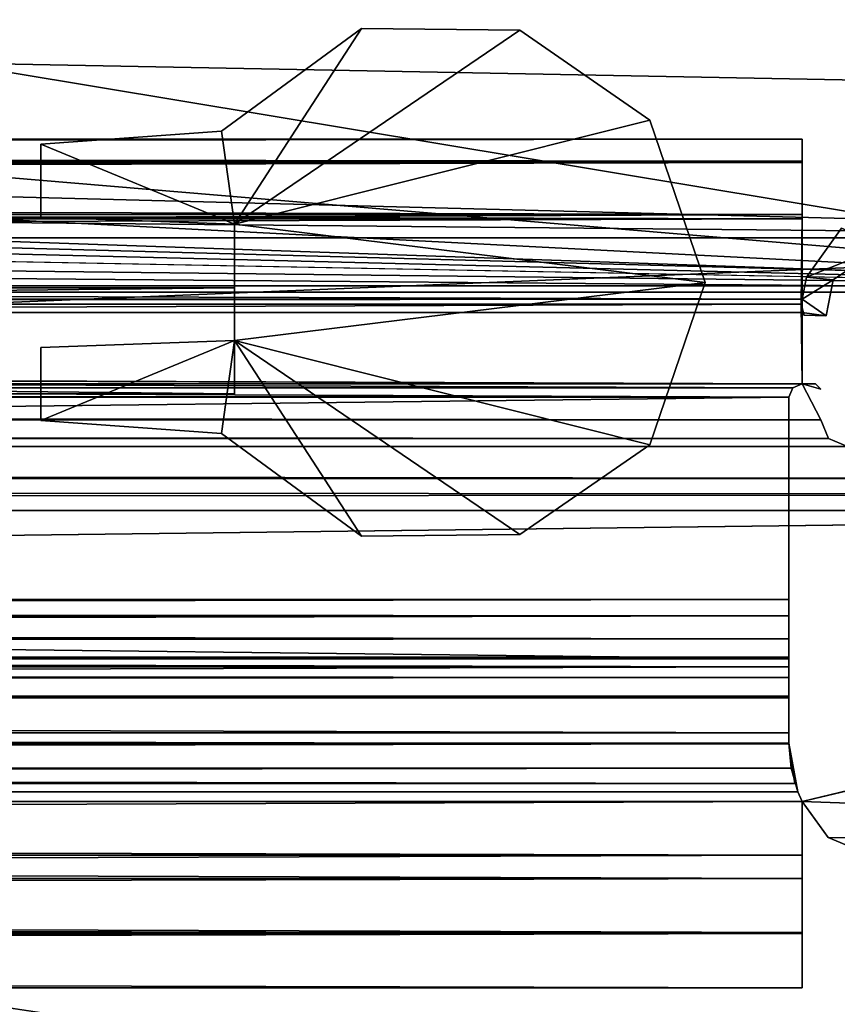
# Model space of a CAD drawing. Header units: metres. Extents: x -1004 to 0, y -808 to 0.
# Tile 96 of 160: x -113 to -82, y -779 to -741. Entities that reach past the tile are written whole.
import ezdxf

# ---------------------------------------------------------------- set-up
doc = ezdxf.new("R2010")
doc.units = ezdxf.units.M

msp = doc.modelspace()

# ---------------------------------------------------------------- linework, layer by layer
at = {"layer": 'None0'}
for points in [[(-920.458618, -745.91095, 2059.759766), (-920.458618, -746.793457, 2061.877197), (-83.458664, -745.91095, 2059.759766)], [(-920.458618, -746.793457, 2061.877197), (-83.458664, -746.793823, 2061.877441), (-83.458664, -745.91095, 2059.759766)], [(-83.458664, -745.91095, 2055.583008), (-920.458618, -745.91095, 2055.583008), (-83.458664, -745.91095, 2059.759766)], [(-920.458618, -745.91095, 2055.583008), (-920.458618, -745.91095, 2059.759766), (-83.458664, -745.91095, 2059.759766)], [(-920.458618, -746.738342, 2053.52124), (-920.458618, -745.91095, 2055.583008), (-83.458664, -746.738037, 2053.521729)], [(-920.458618, -745.91095, 2055.583008), (-83.458664, -745.91095, 2055.583008), (-83.458664, -746.738037, 2053.521729)], [(-83.458664, -745.91095, 166.059708), (-83.458664, -746.793823, 163.941879), (-920.458618, -745.91095, 166.059708)], [(-83.458664, -746.793823, 163.941879), (-920.458618, -746.793457, 163.94223), (-920.458618, -745.91095, 166.059708)], [(-83.458664, -745.91095, 170.236343), (-83.458664, -745.91095, 166.059708), (-920.458618, -745.91095, 170.236343)], [(-83.458664, -745.91095, 166.059708), (-920.458618, -745.91095, 166.059708), (-920.458618, -745.91095, 170.236343)], [(-83.458664, -746.738037, 172.297745), (-83.458664, -745.91095, 170.236343), (-920.458618, -746.738342, 172.298096)], [(-83.458664, -745.91095, 170.236343), (-920.458618, -745.91095, 170.236343), (-920.458618, -746.738342, 172.298096)], [(-83.458664, -746.738037, 2053.521729), (-83.458664, -745.91095, 2055.583008), (-83.458664, -748.91095, 2062.759766)], [(-83.458664, -745.91095, 2055.583008), (-83.458664, -745.91095, 2059.759766), (-83.458664, -748.91095, 2062.759766)], [(-83.458664, -748.91095, 2062.759766), (-83.458664, -745.91095, 2059.759766), (-83.458664, -746.793823, 2061.877441)], [(-83.458664, -748.753967, 173.232193), (-83.458664, -746.793823, 163.941879), (-83.458664, -745.91095, 166.059708)], [(-83.458664, -745.91095, 166.059708), (-83.458664, -745.91095, 170.236343), (-83.458664, -748.753967, 173.232193)], [(-83.458664, -745.91095, 170.236343), (-83.458664, -746.738037, 172.297745), (-83.458664, -748.753967, 173.232193)], [(-920.458618, -746.738342, 2053.52124), (-83.458664, -746.738037, 2053.521729), (-83.458664, -748.753967, 2052.587158)], [(-83.458664, -748.753967, 173.232193), (-83.458664, -746.738037, 172.297745), (-920.458618, -748.753967, 173.232193)], [(-83.458664, -746.738037, 172.297745), (-920.458618, -746.738342, 172.298096), (-920.458618, -748.753967, 173.232193)], [(-920.458618, -748.753967, 2052.587158), (-920.458618, -746.738342, 2053.52124), (-83.458664, -748.753967, 2052.587158)], [(-920.458618, -746.793457, 2061.877197), (-920.458618, -748.91095, 2062.759766), (-83.458664, -746.793823, 2061.877441)], [(-83.458664, -746.793823, 163.941879), (-83.458664, -748.91095, 163.059708), (-920.458618, -746.793457, 163.94223)], [(-83.458664, -748.91095, 163.059708), (-920.458618, -748.91095, 163.059708), (-920.458618, -746.793457, 163.94223)], [(-920.458618, -748.91095, 2062.759766), (-83.458664, -748.91095, 2062.759766), (-83.458664, -746.793823, 2061.877441)], [(-83.458664, -748.91095, 2062.759766), (-83.458664, -748.753967, 2052.587158), (-83.458664, -746.738037, 2053.521729)], [(-83.458664, -748.91095, 163.059708), (-83.458664, -746.793823, 163.941879), (-83.458664, -748.753967, 173.232193)], [(-920.458618, -748.753967, 2052.587158), (-83.458664, -748.753967, 2052.587158), (-920.458618, -751.950134, 2052.419678)], [(-83.458664, -748.753967, 2052.587158), (-83.495255, -752.13855, 2052.409912), (-920.458618, -751.950134, 2052.419678)], [(-83.458664, -748.753967, 173.232193), (-920.458618, -748.753967, 173.232193), (-920.421997, -752.13855, 173.409576)], [(-920.421997, -752.13855, 173.409576), (-83.495255, -752.13855, 173.409576), (-83.458664, -748.753967, 173.232193)], [(-83.495255, -752.13855, 2052.409912), (-83.458664, -748.753967, 2052.587158), (-83.458664, -748.91095, 2062.759766)], [(-83.495255, -752.13855, 173.409576), (-83.458664, -748.91095, 163.059708), (-83.458664, -748.753967, 173.232193)], [(-83.458664, -748.91095, 2062.759766), (-920.458618, -748.91095, 2062.759766), (-83.458664, -751.950256, 2062.759766)], [(-920.458618, -748.91095, 2062.759766), (-920.458618, -751.950134, 2062.759766), (-83.458664, -751.950256, 2062.759766)], [(-920.458618, -748.91095, 163.059708), (-83.458664, -748.91095, 163.059708), (-920.458618, -751.950134, 163.059708)], [(-83.458664, -748.91095, 163.059708), (-83.458664, -751.950256, 163.059708), (-920.458618, -751.950134, 163.059708)], [(-83.458664, -751.950256, 2062.759766), (-83.495255, -752.13855, 2052.409912), (-83.458664, -748.91095, 2062.759766)], [(-83.495255, -752.13855, 173.409576), (-83.458664, -751.950256, 163.059708), (-83.458664, -748.91095, 163.059708)], [(-81.977592, -749.262573, 2062.759766), (-83.29628, -751.114807, 2062.759766), (-80.422409, -749.955994, 2062.759766)], [(-83.29628, -751.114807, 2062.759766), (-81.977592, -749.262573, 2062.759766), (-83.29628, -751.114807, 163.059708)], [(-81.977592, -749.262573, 2062.759766), (-81.977592, -749.262573, 163.059708), (-83.29628, -751.114807, 163.059708)], [(-81.977592, -749.262573, 163.059708), (-80.422409, -749.955994, 163.059708), (-83.29628, -751.114807, 163.059708)], [(-83.29628, -751.114807, 2062.759766), (-82.297012, -751.214539, 2062.759766), (-80.422409, -749.955994, 2062.759766)], [(-80.422409, -749.955994, 163.059708), (-82.297012, -751.214539, 163.059708), (-83.29628, -751.114807, 163.059708)], [(-80.422409, -749.955994, 2062.759766), (-82.297012, -751.214539, 2062.759766), (-80.422409, -749.955994, 163.059708)], [(-82.297012, -751.214539, 2062.759766), (-82.297012, -751.214539, 163.059708), (-80.422409, -749.955994, 163.059708)], [(-83.29628, -751.114807, 2062.759766), (-83.458664, -751.950256, 2062.759766), (-82.297012, -751.214539, 2062.759766)], [(-83.29628, -751.114807, 2062.759766), (-83.29628, -751.114807, 163.059708), (-83.458664, -751.950256, 2062.759766)], [(-83.29628, -751.114807, 163.059708), (-83.458664, -751.950256, 163.059708), (-83.458664, -751.950256, 2062.759766)], [(-83.29628, -751.114807, 163.059708), (-82.297012, -751.214539, 163.059708), (-83.458664, -751.950256, 163.059708)], [(-83.458664, -751.950256, 2062.759766), (-82.560928, -752.572083, 2062.759766), (-82.297012, -751.214539, 2062.759766)], [(-82.297012, -751.214539, 163.059708), (-82.560928, -752.572083, 163.059708), (-83.458664, -751.950256, 163.059708)], [(-82.297012, -751.214539, 163.059708), (-82.297012, -751.214539, 2062.759766), (-82.560928, -752.572083, 163.059708)], [(-82.297012, -751.214539, 2062.759766), (-82.560928, -752.572083, 2062.759766), (-82.560928, -752.572083, 163.059708)], [(-83.458664, -751.950256, 2062.759766), (-920.458618, -751.950134, 2062.759766), (-920.458618, -752.442322, 2062.759766)], [(-920.458618, -751.950134, 2052.419678), (-83.495255, -752.13855, 2052.409912), (-920.458618, -755.13855, 2052.252686)], [(-920.458618, -751.950134, 163.059708), (-83.458664, -751.950256, 163.059708), (-920.458618, -752.442322, 163.059708)], [(-83.458664, -751.950256, 2062.759766), (-920.458618, -752.442322, 2062.759766), (-83.458664, -752.442261, 2062.759766)], [(-83.458664, -751.950256, 163.059708), (-83.458664, -752.442261, 163.059708), (-920.458618, -752.442322, 163.059708)], [(-83.495255, -752.13855, 2052.409912), (-83.458633, -755.13855, 2052.252686), (-920.458618, -755.13855, 2052.252686)], [(-920.421997, -752.13855, 173.409576), (-920.458618, -755.13855, 173.566803), (-83.958633, -755.63855, 173.593002)], [(-83.811951, -755.286255, 173.574539), (-920.421997, -752.13855, 173.409576), (-83.958633, -755.63855, 173.593002)], [(-83.811951, -755.286255, 173.574539), (-83.458633, -755.13855, 173.566803), (-920.421997, -752.13855, 173.409576)], [(-83.458633, -755.13855, 173.566803), (-83.495255, -752.13855, 173.409576), (-920.421997, -752.13855, 173.409576)], [(-83.458664, -751.950256, 2062.759766), (-83.458664, -751.950256, 163.059708), (-83.495255, -752.13855, 173.409576)], [(-83.495255, -752.13855, 173.409576), (-83.495255, -752.13855, 2052.409912), (-83.458664, -751.950256, 2062.759766)], [(-83.458664, -752.442261, 2062.759766), (-83.495255, -752.13855, 173.409576), (-83.389511, -752.551208, 163.059708)], [(-83.389511, -752.551208, 163.059708), (-83.495255, -752.13855, 173.409576), (-83.458664, -752.442261, 163.059708)], [(-83.458664, -752.442261, 2062.759766), (-83.495255, -752.13855, 2052.409912), (-83.495255, -752.13855, 173.409576)], [(-83.458633, -755.13855, 2052.252686), (-83.495255, -752.13855, 2052.409912), (-83.458664, -752.442261, 2062.759766)], [(-83.458664, -752.442261, 163.059708), (-83.495255, -752.13855, 173.409576), (-83.458633, -755.13855, 173.566803)], [(-82.560928, -752.572083, 2062.759766), (-83.458664, -751.950256, 2062.759766), (-83.458664, -752.442261, 2062.759766)], [(-83.458664, -751.950256, 163.059708), (-82.560928, -752.572083, 163.059708), (-83.458664, -752.442261, 163.059708)], [(-920.458618, -752.442322, 2062.759766), (-921.158569, -755.338501, 2062.759766), (-83.458633, -755.13855, 2062.759766)], [(-921.158569, -755.338501, 163.059708), (-920.458618, -752.442322, 163.059708), (-83.458633, -755.13855, 163.059708)], [(-83.458664, -752.442261, 2062.759766), (-920.458618, -752.442322, 2062.759766), (-83.458633, -755.13855, 2062.759766)], [(-920.458618, -752.442322, 163.059708), (-83.458664, -752.442261, 163.059708), (-83.458633, -755.13855, 163.059708)], [(-83.458664, -752.442261, 2062.759766), (-83.389511, -752.551208, 2062.759766), (-82.560928, -752.572083, 2062.759766)], [(-83.389511, -752.551208, 2062.759766), (-83.458664, -752.442261, 2062.759766), (-83.389511, -752.551208, 163.059708)], [(-83.458633, -755.13855, 2062.759766), (-83.458633, -755.13855, 2052.252686), (-83.458664, -752.442261, 2062.759766)], [(-83.458633, -755.13855, 163.059708), (-83.458664, -752.442261, 163.059708), (-83.458633, -755.13855, 173.566803)], [(-82.560928, -752.572083, 163.059708), (-83.389511, -752.551208, 163.059708), (-83.458664, -752.442261, 163.059708)], [(-82.560928, -752.572083, 2062.759766), (-83.389511, -752.551208, 2062.759766), (-82.560928, -752.572083, 163.059708)], [(-83.389511, -752.551208, 2062.759766), (-83.389511, -752.551208, 163.059708), (-82.560928, -752.572083, 163.059708)], [(-83.458633, -755.13855, 2062.759766), (-921.158569, -755.338501, 2062.759766), (-82.758682, -756.498962, 2062.759766)], [(-82.758682, -756.498962, 163.059708), (-921.158569, -755.338501, 163.059708), (-83.458633, -755.13855, 163.059708)], [(-83.811951, -755.286255, 2052.244873), (-920.105713, -755.285828, 2052.244873), (-920.458618, -755.13855, 2052.252686)], [(-920.458618, -755.13855, 2052.252686), (-83.458633, -755.13855, 2052.252686), (-83.811951, -755.286255, 2052.244873)], [(-83.958633, -755.63855, 173.593002), (-920.458618, -755.13855, 173.566803), (-920.105286, -755.286255, 173.574539)], [(-83.458633, -755.13855, 2052.252686), (-83.458633, -755.13855, 173.566803), (-83.811951, -755.286255, 2052.244873)], [(-83.458633, -755.13855, 173.566803), (-83.811951, -755.286255, 173.574539), (-83.811951, -755.286255, 2052.244873)], [(-83.458633, -755.13855, 2062.759766), (-82.758682, -756.498962, 2062.759766), (-83.458633, -755.13855, 163.059708)], [(-82.758682, -756.498962, 2062.759766), (-82.758682, -756.498962, 163.059708), (-83.458633, -755.13855, 163.059708)], [(-83.458633, -755.13855, 2062.759766), (-82.958633, -755.13855, 2016.409668), (-83.458633, -755.13855, 2052.252686)], [(-82.958633, -755.13855, 2016.409668), (-82.958633, -755.13855, 209.409683), (-83.458633, -755.13855, 2052.252686)], [(-83.458633, -755.13855, 2052.252686), (-82.958633, -755.13855, 209.409683), (-83.458633, -755.13855, 173.566803)], [(-82.958633, -755.13855, 209.409683), (-83.458633, -755.13855, 163.059708), (-83.458633, -755.13855, 173.566803)], [(-83.458633, -755.13855, 163.059708), (-82.958633, -755.13855, 209.409683), (-82.758682, -755.338501, 214.047653)], [(-82.758682, -755.338501, 214.047653), (-82.958633, -755.13855, 2016.409668), (-83.458633, -755.13855, 2062.759766)], [(-82.758682, -755.338501, 2056.38623), (-82.758682, -755.338501, 2037.265747), (-83.458633, -755.13855, 2062.759766)], [(-82.758682, -755.338501, 2037.265747), (-82.758682, -755.338501, 2011.771729), (-83.458633, -755.13855, 2062.759766)], [(-83.458633, -755.13855, 2062.759766), (-82.758682, -755.338501, 2011.771729), (-82.758682, -755.338501, 1787.056152)], [(-82.758682, -755.338501, 1787.056152), (-82.758682, -755.338501, 1562.340698), (-83.458633, -755.13855, 2062.759766)], [(-82.758682, -755.338501, 1562.340698), (-82.758682, -755.338501, 1112.909668), (-83.458633, -755.13855, 2062.759766)], [(-83.458633, -755.13855, 2062.759766), (-82.758682, -755.338501, 1112.909668), (-82.758682, -755.338501, 214.047653)], [(-82.958633, -755.13855, 209.409683), (-82.958633, -755.13855, 2016.409668), (-82.758682, -755.338501, 214.047653)], [(-921.158569, -755.338501, 2062.759766), (-921.158569, -756.498962, 2062.759766), (-82.758682, -756.498962, 2062.759766)], [(-921.158569, -756.498962, 163.059708), (-921.158569, -755.338501, 163.059708), (-82.758682, -756.498962, 163.059708)], [(-919.958618, -755.63855, 2052.226318), (-920.105713, -755.285828, 2052.244873), (-83.811951, -755.286255, 2052.244873)], [(-920.105286, -755.286255, 173.574539), (-919.958618, -755.63855, 173.593002), (-83.958633, -755.63855, 173.593002)], [(-83.958633, -755.63855, 2052.226318), (-919.958618, -755.63855, 2052.226318), (-83.811951, -755.286255, 2052.244873)], [(-83.811951, -755.286255, 2052.244873), (-83.811951, -755.286255, 173.574539), (-83.958633, -755.63855, 2052.226318)], [(-83.811951, -755.286255, 173.574539), (-83.958633, -755.63855, 173.593002), (-83.958633, -755.63855, 2052.226318)], [(-82.758682, -755.338501, 2056.38623), (-82.758682, -755.338501, 2050.012695), (-82.758682, -755.338501, 2037.265747)], [(-919.958618, -765.51178, 2051.708984), (-919.958618, -755.63855, 2052.226318), (-83.958633, -765.51178, 2051.708984)], [(-919.958618, -755.63855, 2052.226318), (-83.958633, -755.63855, 2052.226318), (-83.958633, -765.51178, 2051.708984)], [(-919.958618, -755.63855, 173.593002), (-919.958618, -765.51178, 174.110428), (-83.958633, -755.63855, 173.593002)], [(-83.958633, -755.63855, 173.593002), (-919.958618, -765.51178, 174.110428), (-83.958633, -765.51178, 174.110428)], [(-83.958633, -765.51178, 2051.708984), (-83.958633, -755.63855, 2052.226318), (-83.958633, -763.270508, 2026.755249)], [(-83.958633, -755.63855, 2052.226318), (-83.958633, -755.63855, 173.593002), (-83.958633, -763.270508, 2026.755249)], [(-83.958633, -763.270508, 2026.755249), (-83.958633, -755.63855, 173.593002), (-83.958633, -763.270508, 199.064117)], [(-83.958633, -755.63855, 173.593002), (-83.958633, -765.51178, 174.110428), (-83.958633, -763.270508, 199.064117)], [(-921.158569, -756.498962, 2062.759766), (-921.452393, -757.204407, 2062.759766), (-82.464851, -757.204407, 2062.759766)], [(-921.452393, -757.204407, 163.059708), (-921.158569, -756.498962, 163.059708), (-82.464851, -757.204407, 163.059708)], [(-82.758682, -756.498962, 2062.759766), (-921.158569, -756.498962, 2062.759766), (-82.464851, -757.204407, 2062.759766)], [(-82.464851, -757.204407, 163.059708), (-921.158569, -756.498962, 163.059708), (-82.758682, -756.498962, 163.059708)], [(-82.758682, -756.498962, 2062.759766), (-82.464851, -757.204407, 2062.759766), (-82.758682, -756.498962, 163.059708)], [(-82.464851, -757.204407, 2062.759766), (-82.464851, -757.204407, 163.059708), (-82.758682, -756.498962, 163.059708)], [(-921.452393, -757.204407, 2062.759766), (-922.158569, -757.498962, 2062.759766), (-81.758682, -757.498962, 2062.759766)], [(-922.158569, -757.498962, 163.059708), (-921.452393, -757.204407, 163.059708), (-81.758682, -757.498962, 163.059708)], [(-82.464851, -757.204407, 2062.759766), (-921.452393, -757.204407, 2062.759766), (-81.758682, -757.498962, 2062.759766)], [(-81.758682, -757.498962, 163.059708), (-921.452393, -757.204407, 163.059708), (-82.464851, -757.204407, 163.059708)], [(-82.464851, -757.204407, 2062.759766), (-81.758682, -757.498962, 2062.759766), (-82.464851, -757.204407, 163.059708)], [(-81.758682, -757.498962, 2062.759766), (-81.758682, -757.498962, 163.059708), (-82.464851, -757.204407, 163.059708)], [(-922.158569, -757.498962, 2062.759766), (-930.71106, -758.710327, 2062.759766), (-73.206192, -758.710327, 2062.759766)], [(-922.158569, -757.498962, 163.059708), (-73.206192, -758.710327, 163.059708), (-930.71106, -758.710327, 163.059708)], [(-81.758682, -757.498962, 2062.759766), (-922.158569, -757.498962, 2062.759766), (-73.206192, -758.710327, 2062.759766)], [(-73.206192, -758.710327, 163.059708), (-922.158569, -757.498962, 163.059708), (-81.758682, -757.498962, 163.059708)], [(-34.461109, -759.310669, 2062.759766), (-930.71106, -758.710327, 2062.759766), (-967.958618, -759.910339, 2062.759766)], [(-967.958618, -759.910339, 163.059708), (-930.71106, -758.710327, 163.059708), (-34.461109, -759.310669, 163.059708)], [(-73.206192, -758.710327, 2062.759766), (-930.71106, -758.710327, 2062.759766), (-34.461109, -759.310669, 2062.759766)], [(-930.71106, -758.710327, 163.059708), (-73.206192, -758.710327, 163.059708), (-34.461109, -759.310669, 163.059708)], [(-34.461109, -759.310669, 2062.759766), (-967.958618, -759.910339, 2062.759766), (-37.958637, -759.911987, 2062.759766)], [(-34.461109, -759.310669, 163.059708), (-37.958637, -759.911987, 163.059708), (-967.958618, -759.910339, 163.059708)], [(-37.958637, -759.911987, 2062.759766), (-967.958618, -759.910339, 2062.759766), (-920.458618, -770.893127, 2062.759766)], [(-37.958637, -759.911987, 163.059708), (-920.458618, -770.893127, 163.059708), (-967.958618, -759.910339, 163.059708)], [(-920.458618, -770.893127, 2062.759766), (-83.458664, -770.893066, 2062.759766), (-37.958637, -759.911987, 2062.759766)], [(-920.458618, -770.893127, 163.059708), (-37.958637, -759.911987, 163.059708), (-83.458664, -770.893066, 163.059708)], [(-83.458664, -770.893066, 2062.759766), (-37.958637, -772.510315, 2062.759766), (-37.958637, -759.911987, 2062.759766)], [(-37.958637, -759.911987, 163.059708), (-37.958637, -772.510315, 163.059708), (-83.458664, -770.893066, 163.059708)], [(-919.958618, -763.8797, 2024.583618), (-919.958618, -763.270508, 2026.755249), (-83.958633, -763.8797, 2024.583618)], [(-919.958618, -763.270508, 2026.755249), (-83.958633, -763.270508, 2026.755249), (-83.958633, -763.8797, 2024.583618)], [(-919.958618, -763.270508, 2026.755249), (-919.958618, -764.753113, 2028.924316), (-83.958633, -763.270508, 2026.755249)], [(-919.958618, -764.753113, 2028.924316), (-83.958633, -764.753113, 2028.924316), (-83.958633, -763.270508, 2026.755249)], [(-919.958618, -764.753113, 196.895035), (-919.958618, -763.270508, 199.064117), (-83.958633, -764.753113, 196.895035)], [(-919.958618, -763.270508, 199.064117), (-83.958633, -763.270508, 199.064117), (-83.958633, -764.753113, 196.895035)], [(-919.958618, -763.270508, 199.064117), (-919.958618, -763.8797, 201.235748), (-83.958633, -763.270508, 199.064117)], [(-919.958618, -763.8797, 201.235748), (-83.958633, -763.8797, 201.235748), (-83.958633, -763.270508, 199.064117)], [(-83.958633, -765.445435, 2049.286865), (-83.958633, -763.270508, 2026.755249), (-83.958633, -764.753113, 2028.924316)], [(-83.958633, -765.51178, 2051.708984), (-83.958633, -763.270508, 2026.755249), (-83.958633, -765.445435, 2049.286865)], [(-83.958633, -763.270508, 199.064117), (-83.958633, -765.51178, 174.110428), (-83.958633, -765.445435, 176.532562)], [(-83.958633, -765.445435, 176.532562), (-83.958633, -764.753113, 196.895035), (-83.958633, -763.270508, 199.064117)], [(-83.958633, -763.270508, 2026.755249), (-83.958633, -763.270508, 199.064117), (-83.958633, -763.8797, 2024.583618)], [(-83.958633, -763.270508, 199.064117), (-83.958633, -763.8797, 201.235748), (-83.958633, -763.8797, 2024.583618)], [(-919.958618, -765.811584, 2023.419678), (-919.958618, -763.8797, 2024.583618), (-83.958633, -765.811584, 2023.419678)], [(-919.958618, -763.8797, 2024.583618), (-83.958633, -763.8797, 2024.583618), (-83.958633, -765.811584, 2023.419678)], [(-919.958618, -763.8797, 201.235748), (-919.958618, -765.811584, 202.399689), (-83.958633, -763.8797, 201.235748)], [(-919.958618, -765.811584, 202.399689), (-83.958633, -765.811584, 202.399689), (-83.958633, -763.8797, 201.235748)], [(-83.958633, -763.8797, 2024.583618), (-83.958633, -763.8797, 201.235748), (-83.958633, -765.811584, 2023.419678)], [(-83.958633, -763.8797, 201.235748), (-83.958633, -765.811584, 202.399689), (-83.958633, -765.811584, 2023.419678)], [(-919.958618, -764.753113, 2028.924316), (-919.958618, -765.51178, 2030.228271), (-83.958633, -764.753113, 2028.924316)], [(-919.958618, -765.51178, 2030.228271), (-83.958633, -765.51178, 2030.228271), (-83.958633, -764.753113, 2028.924316)], [(-919.958618, -765.51178, 195.59108), (-919.958618, -764.753113, 196.895035), (-83.958633, -765.51178, 195.59108)], [(-919.958618, -764.753113, 196.895035), (-83.958633, -764.753113, 196.895035), (-83.958633, -765.51178, 195.59108)], [(-83.958633, -765.445618, 2032.115967), (-83.958633, -765.445435, 2049.286865), (-83.958633, -764.753113, 2028.924316)], [(-83.958633, -765.445618, 193.7034), (-83.958633, -764.753113, 196.895035), (-83.958633, -765.445435, 176.532562)], [(-83.958633, -765.51178, 195.59108), (-83.958633, -764.753113, 196.895035), (-83.958633, -765.445618, 193.7034)], [(-83.958633, -764.753113, 2028.924316), (-83.958633, -765.51178, 2030.228271), (-83.958633, -765.445618, 2032.115967)], [(-919.958618, -766.21167, 2048.926514), (-919.958618, -765.445435, 2049.286865), (-83.958633, -766.21167, 2048.926514)], [(-919.958618, -765.445435, 2049.286865), (-83.958633, -765.445435, 2049.286865), (-83.958633, -766.21167, 2048.926514)], [(-919.958618, -765.445435, 2049.286865), (-919.958618, -765.51178, 2050.366943), (-83.958633, -765.445435, 2049.286865)], [(-919.958618, -765.51178, 2050.366943), (-83.958633, -765.51178, 2050.366943), (-83.958633, -765.445435, 2049.286865)], [(-919.958618, -765.51178, 175.452408), (-919.958618, -765.445435, 176.532562), (-83.958633, -765.51178, 175.452408)], [(-919.958618, -765.445435, 176.532562), (-83.958633, -765.445435, 176.532562), (-83.958633, -765.51178, 175.452408)], [(-919.958618, -765.445435, 176.532562), (-919.958618, -766.21167, 176.892761), (-83.958633, -765.445435, 176.532562)], [(-919.958618, -766.21167, 176.892761), (-83.958633, -766.21167, 176.892761), (-83.958633, -765.445435, 176.532562)], [(-919.958618, -765.51178, 2031.035522), (-919.958618, -765.445618, 2032.115967), (-83.958633, -765.51178, 2031.035522)], [(-919.958618, -765.445618, 2032.115967), (-83.958633, -765.445618, 2032.115967), (-83.958633, -765.51178, 2031.035522)], [(-919.958618, -765.445618, 2032.115967), (-919.958618, -766.211975, 2032.475952), (-83.958633, -765.445618, 2032.115967)], [(-919.958618, -766.211975, 2032.475952), (-83.958633, -766.211975, 2032.475952), (-83.958633, -765.445618, 2032.115967)], [(-919.958618, -766.211975, 193.34343), (-919.958618, -765.445618, 193.7034), (-83.958633, -766.211975, 193.34343)], [(-919.958618, -765.445618, 193.7034), (-83.958633, -765.445618, 193.7034), (-83.958633, -766.211975, 193.34343)], [(-919.958618, -765.445618, 193.7034), (-919.958618, -765.51178, 194.783829), (-83.958633, -765.445618, 193.7034)], [(-919.958618, -765.51178, 194.783829), (-83.958633, -765.51178, 194.783829), (-83.958633, -765.445618, 193.7034)], [(-919.958618, -765.51178, 2031.035522), (-83.958633, -765.51178, 2031.035522), (-919.958618, -765.51178, 2030.228271)], [(-83.958633, -765.51178, 2031.035522), (-83.958633, -765.51178, 2030.228271), (-919.958618, -765.51178, 2030.228271)], [(-919.958618, -765.51178, 2051.708984), (-83.958633, -765.51178, 2051.708984), (-919.958618, -765.51178, 2050.366943)], [(-83.958633, -765.51178, 2051.708984), (-83.958633, -765.51178, 2050.366943), (-919.958618, -765.51178, 2050.366943)], [(-919.958618, -765.51178, 194.783829), (-919.958618, -765.51178, 195.59108), (-83.958633, -765.51178, 194.783829)], [(-919.958618, -765.51178, 195.59108), (-83.958633, -765.51178, 195.59108), (-83.958633, -765.51178, 194.783829)], [(-919.958618, -765.51178, 174.110428), (-919.958618, -765.51178, 175.452408), (-83.958633, -765.51178, 174.110428)], [(-919.958618, -765.51178, 175.452408), (-83.958633, -765.51178, 175.452408), (-83.958633, -765.51178, 174.110428)], [(-83.958633, -766.21167, 2048.926514), (-83.958633, -765.445435, 2049.286865), (-83.958633, -765.445618, 2032.115967)], [(-83.958633, -765.51178, 2050.366943), (-83.958633, -765.51178, 2051.708984), (-83.958633, -765.445435, 2049.286865)], [(-83.958633, -765.51178, 174.110428), (-83.958633, -765.51178, 175.452408), (-83.958633, -765.445435, 176.532562)], [(-83.958633, -766.21167, 176.892761), (-83.958633, -765.445618, 193.7034), (-83.958633, -765.445435, 176.532562)], [(-83.958633, -766.211975, 2032.475952), (-83.958633, -766.21167, 2048.926514), (-83.958633, -765.445618, 2032.115967)], [(-83.958633, -766.211975, 193.34343), (-83.958633, -765.445618, 193.7034), (-83.958633, -766.21167, 176.892761)], [(-83.958633, -765.51178, 194.783829), (-83.958633, -765.51178, 195.59108), (-83.958633, -765.445618, 193.7034)], [(-83.958633, -765.51178, 2030.228271), (-83.958633, -765.51178, 2031.035522), (-83.958633, -765.445618, 2032.115967)], [(-919.958618, -768.296936, 2024.273682), (-919.958618, -765.811584, 2023.419678), (-83.958633, -768.296936, 2024.273682)], [(-919.958618, -765.811584, 2023.419678), (-83.958633, -765.811584, 2023.419678), (-83.958633, -768.296936, 2024.273682)], [(-919.958618, -765.811584, 202.399689), (-919.958618, -768.296936, 201.54567), (-83.958633, -765.811584, 202.399689)], [(-919.958618, -768.296936, 201.54567), (-83.958633, -768.296936, 201.54567), (-83.958633, -765.811584, 202.399689)], [(-83.958633, -765.811584, 2023.419678), (-83.958633, -765.811584, 202.399689), (-83.958633, -768.296936, 2024.273682)], [(-83.958633, -765.811584, 202.399689), (-83.958633, -768.296936, 201.54567), (-83.958633, -768.296936, 2024.273682)], [(-919.958618, -766.978027, 2049.286621), (-919.958618, -766.21167, 2048.926514), (-83.958633, -766.978027, 2049.286621)], [(-919.958618, -766.21167, 2048.926514), (-83.958633, -766.21167, 2048.926514), (-83.958633, -766.978027, 2049.286621)], [(-919.958618, -766.21167, 176.892761), (-919.958618, -766.978027, 176.532806), (-83.958633, -766.21167, 176.892761)], [(-919.958618, -766.978027, 176.532806), (-83.958633, -766.978027, 176.532806), (-83.958633, -766.21167, 176.892761)], [(-919.958618, -766.211975, 2032.475952), (-919.958618, -766.97821, 2032.115723), (-83.958633, -766.211975, 2032.475952)], [(-919.958618, -766.97821, 2032.115723), (-83.958633, -766.97821, 2032.115723), (-83.958633, -766.211975, 2032.475952)], [(-919.958618, -766.97821, 193.703674), (-919.958618, -766.211975, 193.34343), (-83.958633, -766.97821, 193.703674)], [(-919.958618, -766.211975, 193.34343), (-83.958633, -766.211975, 193.34343), (-83.958633, -766.97821, 193.703674)], [(-83.958633, -766.978027, 2049.286621), (-83.958633, -766.21167, 2048.926514), (-83.958633, -766.211975, 2032.475952)], [(-83.958633, -766.978027, 176.532806), (-83.958633, -766.211975, 193.34343), (-83.958633, -766.21167, 176.892761)], [(-83.958633, -766.97821, 2032.115723), (-83.958633, -766.978027, 2049.286621), (-83.958633, -766.211975, 2032.475952)], [(-83.958633, -766.97821, 193.703674), (-83.958633, -766.211975, 193.34343), (-83.958633, -766.978027, 176.532806)], [(-83.958633, -766.911804, 2030.05127), (-919.958618, -766.911804, 2030.05127), (-83.958633, -768.710327, 2030.05127)], [(-919.958618, -766.911804, 2030.05127), (-919.958618, -768.710327, 2030.05127), (-83.958633, -768.710327, 2030.05127)], [(-919.958618, -766.911804, 2030.05127), (-83.958633, -766.911804, 2030.05127), (-919.958618, -766.911804, 2031.035522)], [(-83.958633, -766.911804, 2030.05127), (-83.958633, -766.911804, 2031.035522), (-919.958618, -766.911804, 2031.035522)], [(-919.958618, -766.97821, 2032.115723), (-919.958618, -766.911804, 2031.035522), (-83.958633, -766.97821, 2032.115723)], [(-919.958618, -766.911804, 2031.035522), (-83.958633, -766.911804, 2031.035522), (-83.958633, -766.97821, 2032.115723)], [(-919.958618, -766.911804, 2050.366943), (-919.958618, -766.978027, 2049.286621), (-83.958633, -766.911804, 2050.366943)], [(-919.958618, -766.978027, 2049.286621), (-83.958633, -766.978027, 2049.286621), (-83.958633, -766.911804, 2050.366943)], [(-919.958618, -766.911804, 2050.366943), (-83.958633, -766.911804, 2050.366943), (-919.958618, -766.911804, 2051.635498)], [(-83.958633, -766.911804, 2050.366943), (-83.958633, -766.911804, 2051.635498), (-919.958618, -766.911804, 2051.635498)], [(-83.958633, -768.710327, 2051.541504), (-919.958618, -768.710327, 2051.541504), (-919.958618, -766.911804, 2051.635498)], [(-919.958618, -766.911804, 2051.635498), (-83.958633, -766.911804, 2051.635498), (-83.958633, -768.710327, 2051.541504)], [(-919.958618, -766.911804, 195.768082), (-83.958633, -766.911804, 195.768082), (-919.958618, -768.710327, 195.768082)], [(-83.958633, -766.911804, 195.768082), (-83.958633, -768.710327, 195.768082), (-919.958618, -768.710327, 195.768082)], [(-919.958618, -766.911804, 194.783829), (-83.958633, -766.911804, 194.783829), (-919.958618, -766.911804, 195.768082)], [(-83.958633, -766.911804, 194.783829), (-83.958633, -766.911804, 195.768082), (-919.958618, -766.911804, 195.768082)], [(-919.958618, -766.911804, 194.783829), (-919.958618, -766.97821, 193.703674), (-83.958633, -766.911804, 194.783829)], [(-919.958618, -766.97821, 193.703674), (-83.958633, -766.97821, 193.703674), (-83.958633, -766.911804, 194.783829)], [(-919.958618, -766.978027, 176.532806), (-919.958618, -766.911804, 175.452408), (-83.958633, -766.978027, 176.532806)], [(-919.958618, -766.911804, 175.452408), (-83.958633, -766.911804, 175.452408), (-83.958633, -766.978027, 176.532806)], [(-919.958618, -766.911804, 174.183914), (-83.958633, -766.911804, 174.183914), (-919.958618, -766.911804, 175.452408)], [(-83.958633, -766.911804, 174.183914), (-83.958633, -766.911804, 175.452408), (-919.958618, -766.911804, 175.452408)], [(-83.958633, -768.710327, 174.277863), (-83.958633, -766.911804, 174.183914), (-919.958618, -768.710327, 174.277863)], [(-919.958618, -768.710327, 174.277863), (-83.958633, -766.911804, 174.183914), (-919.958618, -766.911804, 174.183914)], [(-83.958633, -766.911804, 2051.635498), (-83.958633, -766.978027, 2049.286621), (-83.958633, -768.710327, 2051.541504)], [(-83.958633, -766.97821, 2032.115723), (-83.958633, -766.911804, 2030.05127), (-83.958633, -768.710327, 2030.05127)], [(-83.958633, -766.911804, 2051.635498), (-83.958633, -766.911804, 2050.366943), (-83.958633, -766.978027, 2049.286621)], [(-83.958633, -766.911804, 175.452408), (-83.958633, -766.911804, 174.183914), (-83.958633, -766.978027, 176.532806)], [(-83.958633, -766.911804, 174.183914), (-83.958633, -768.710327, 174.277863), (-83.958633, -766.978027, 176.532806)], [(-83.958633, -768.710327, 195.768082), (-83.958633, -766.911804, 195.768082), (-83.958633, -766.97821, 193.703674)], [(-83.958633, -766.97821, 193.703674), (-83.958633, -766.911804, 195.768082), (-83.958633, -766.911804, 194.783829)], [(-83.958633, -766.97821, 2032.115723), (-83.958633, -766.911804, 2031.035522), (-83.958633, -766.911804, 2030.05127)], [(-83.958633, -766.978027, 2049.286621), (-83.958633, -766.97821, 2032.115723), (-83.958633, -768.710327, 2051.541504)], [(-83.958633, -768.710327, 174.277863), (-83.958633, -766.97821, 193.703674), (-83.958633, -766.978027, 176.532806)], [(-83.958633, -768.710327, 2051.541504), (-83.958633, -766.97821, 2032.115723), (-83.958633, -768.710327, 2030.05127)], [(-83.958633, -768.710327, 174.277863), (-83.958633, -768.710327, 195.768082), (-83.958633, -766.97821, 193.703674)], [(-83.958633, -768.296936, 2024.273682), (-83.958633, -768.683411, 2024.660156), (-919.958618, -768.296936, 2024.273682)], [(-83.958633, -768.683411, 2024.660156), (-919.958618, -768.710327, 2024.687256), (-919.958618, -768.296936, 2024.273682)], [(-919.958618, -768.683411, 201.159195), (-83.958633, -768.683411, 201.159195), (-919.958618, -768.296936, 201.54567)], [(-83.958633, -768.683411, 201.159195), (-83.958633, -768.296936, 201.54567), (-919.958618, -768.296936, 201.54567)], [(-83.958633, -768.296936, 2024.273682), (-83.958633, -768.296936, 201.54567), (-83.958633, -768.683411, 2024.660156)], [(-83.958633, -768.296936, 201.54567), (-83.958633, -768.683411, 201.159195), (-83.958633, -768.683411, 2024.660156)], [(-919.958618, -768.710327, 2030.05127), (-920.181213, -770.211792, 2030.05127), (-83.736061, -770.211792, 2030.05127)], [(-83.736061, -770.211792, 2051.46875), (-920.181213, -770.211792, 2051.46875), (-83.958633, -768.710327, 2051.541504)], [(-920.181213, -770.211792, 2051.46875), (-919.958618, -768.710327, 2051.541504), (-83.958633, -768.710327, 2051.541504)], [(-83.736061, -770.211792, 195.768082), (-920.181213, -770.211792, 195.768082), (-919.958618, -768.710327, 195.768082)], [(-920.181213, -770.211792, 174.350586), (-83.958633, -768.710327, 174.277863), (-919.958618, -768.710327, 174.277863)], [(-920.181213, -770.211792, 174.350586), (-83.736061, -770.211792, 174.350586), (-83.958633, -768.710327, 174.277863)], [(-919.958618, -768.683411, 201.159195), (-920.035461, -769.636108, 200.781067), (-83.958633, -768.683411, 201.159195)], [(-920.035461, -769.636108, 200.781067), (-83.88179, -769.636108, 200.781067), (-83.958633, -768.683411, 201.159195)], [(-83.88179, -769.636108, 2025.03833), (-920.029175, -769.60199, 2025.038696), (-83.958633, -768.683411, 2024.660156)], [(-920.029175, -769.60199, 2025.038696), (-919.958618, -768.710327, 2024.687256), (-83.958633, -768.683411, 2024.660156)], [(-83.958633, -768.710327, 2030.05127), (-919.958618, -768.710327, 2030.05127), (-83.736061, -770.211792, 2030.05127)], [(-919.958618, -768.710327, 195.768082), (-83.958633, -768.710327, 195.768082), (-83.736061, -770.211792, 195.768082)], [(-83.88179, -769.636108, 200.781067), (-83.624603, -770.521912, 2024.660156), (-83.958633, -768.683411, 201.159195)], [(-83.624603, -770.521912, 2024.660156), (-83.88179, -769.636108, 2025.03833), (-83.958633, -768.683411, 201.159195)], [(-83.958633, -768.683411, 201.159195), (-83.88179, -769.636108, 2025.03833), (-83.958633, -768.683411, 2024.660156)], [(-83.958633, -768.710327, 2051.541504), (-83.958633, -768.710327, 2030.05127), (-83.736061, -770.211792, 2051.46875)], [(-83.958633, -768.710327, 2030.05127), (-83.736061, -770.211792, 2030.05127), (-83.736061, -770.211792, 2051.46875)], [(-83.958633, -768.710327, 174.277863), (-83.736061, -770.211792, 174.350586), (-83.958633, -768.710327, 195.768082)], [(-83.736061, -770.211792, 174.350586), (-83.736061, -770.211792, 195.768082), (-83.958633, -768.710327, 195.768082)], [(-920.292664, -770.521912, 2024.660156), (-920.029175, -769.60199, 2025.038696), (-83.88179, -769.636108, 2025.03833)], [(-83.624603, -770.521912, 2024.660156), (-920.292664, -770.521912, 2024.660156), (-83.88179, -769.636108, 2025.03833)], [(-920.035461, -769.636108, 200.781067), (-920.292664, -770.521912, 201.159195), (-83.88179, -769.636108, 200.781067)], [(-920.292664, -770.521912, 201.159195), (-83.624603, -770.521912, 201.159195), (-83.88179, -769.636108, 200.781067)], [(-83.624603, -770.521912, 2024.660156), (-83.88179, -769.636108, 200.781067), (-83.624603, -770.521912, 201.159195)], [(-920.181213, -770.211792, 2051.46875), (-83.736061, -770.211792, 2051.46875), (-920.181213, -770.211792, 2030.05127)], [(-83.736061, -770.211792, 2051.46875), (-83.736061, -770.211792, 2030.05127), (-920.181213, -770.211792, 2030.05127)], [(-920.181213, -770.211792, 174.350586), (-920.181213, -770.211792, 195.768082), (-83.736061, -770.211792, 174.350586)], [(-920.181213, -770.211792, 195.768082), (-83.736061, -770.211792, 195.768082), (-83.736061, -770.211792, 174.350586)], [(-920.292664, -770.521912, 2024.660156), (-83.624603, -770.521912, 2024.660156), (-920.458618, -770.908386, 2024.273682)], [(-83.624603, -770.521912, 2024.660156), (-83.458664, -770.893066, 2024.289063), (-920.458618, -770.908386, 2024.273682)], [(-83.458664, -770.893066, 201.53035), (-83.624603, -770.521912, 201.159195), (-920.458618, -770.908386, 201.54567)], [(-83.624603, -770.521912, 201.159195), (-920.292664, -770.521912, 201.159195), (-920.458618, -770.908386, 201.54567)], [(-83.458664, -770.893066, 2024.289063), (-83.624603, -770.521912, 2024.660156), (-83.458664, -770.893066, 201.53035)], [(-83.458664, -770.893066, 201.53035), (-83.624603, -770.521912, 2024.660156), (-83.624603, -770.521912, 201.159195)], [(-83.458664, -772.91095, 2062.759766), (-83.458664, -770.893066, 2062.759766), (-920.458618, -770.893127, 2062.759766)], [(-920.458618, -770.908386, 2024.273682), (-83.458664, -770.893066, 2024.289063), (-83.458664, -773.795105, 2023.525024)], [(-83.458664, -773.795105, 202.294418), (-83.458664, -770.893066, 201.53035), (-920.458618, -773.794617, 202.29454)], [(-83.458664, -770.893066, 201.53035), (-920.458618, -770.908386, 201.54567), (-920.458618, -773.794617, 202.29454)], [(-83.458664, -770.893066, 163.059708), (-83.458664, -772.91095, 163.059708), (-920.458618, -770.893127, 163.059708)], [(-920.458618, -772.91095, 2062.759766), (-83.458664, -772.91095, 2062.759766), (-920.458618, -770.893127, 2062.759766)], [(-83.458664, -772.91095, 163.059708), (-920.458618, -772.91095, 163.059708), (-920.458618, -770.893127, 163.059708)], [(-920.458618, -773.794617, 2023.52478), (-920.458618, -770.908386, 2024.273682), (-83.458664, -773.795105, 2023.525024)], [(-83.458664, -770.893066, 2062.759766), (-82.487244, -772.239868, 2062.759766), (-37.958637, -772.510315, 2062.759766)], [(-83.458664, -770.893066, 2062.759766), (-83.458664, -770.893066, 2024.289063), (-82.487244, -772.239868, 2062.759766)], [(-83.458664, -770.893066, 2024.289063), (-82.487244, -772.239868, 163.059708), (-82.487244, -772.239868, 2062.759766)], [(-82.487244, -772.239868, 163.059708), (-83.458664, -770.893066, 2024.289063), (-83.458664, -770.893066, 201.53035)], [(-83.458664, -770.893066, 201.53035), (-83.458664, -770.893066, 163.059708), (-82.487244, -772.239868, 163.059708)], [(-83.458664, -773.795105, 2023.525024), (-83.458664, -770.893066, 2024.289063), (-83.458664, -772.91095, 2062.759766)], [(-83.458664, -772.91095, 2062.759766), (-83.458664, -770.893066, 2024.289063), (-83.458664, -770.893066, 2062.759766)], [(-83.458664, -770.893066, 163.059708), (-83.458664, -770.893066, 201.53035), (-83.458664, -772.91095, 163.059708)], [(-83.458664, -770.893066, 201.53035), (-83.458664, -773.795105, 202.294418), (-83.458664, -772.91095, 163.059708)], [(-83.458664, -770.893066, 163.059708), (-37.958637, -772.510315, 163.059708), (-82.487244, -772.239868, 163.059708)], [(-82.487244, -772.239868, 2062.759766), (-78.958633, -773.710327, 2062.759766), (-37.958637, -772.510315, 2062.759766)], [(-78.958633, -773.710327, 2062.759766), (-82.487244, -772.239868, 2062.759766), (-78.958633, -773.710327, 163.059708)], [(-82.487244, -772.239868, 2062.759766), (-82.487244, -772.239868, 163.059708), (-78.958633, -773.710327, 163.059708)], [(-37.958637, -772.510315, 163.059708), (-78.958633, -773.710327, 163.059708), (-82.487244, -772.239868, 163.059708)], [(-920.458618, -772.91095, 2062.759766), (-920.458618, -775.826782, 2060.465332), (-83.458664, -772.91095, 2062.759766)], [(-920.458618, -775.826782, 2060.465332), (-83.458664, -775.826782, 2060.465332), (-83.458664, -772.91095, 2062.759766)], [(-83.458664, -772.91095, 163.059708), (-83.458664, -775.826782, 165.354019), (-920.458618, -772.91095, 163.059708)], [(-83.458664, -775.826782, 165.354019), (-920.458618, -775.826782, 165.354019), (-920.458618, -772.91095, 163.059708)], [(-83.458664, -775.863037, 2025.671753), (-83.458664, -772.91095, 2062.759766), (-83.458664, -775.826782, 2060.465332)], [(-83.458664, -775.863037, 2025.671753), (-83.458664, -773.795105, 2023.525024), (-83.458664, -772.91095, 2062.759766)], [(-83.458664, -772.91095, 163.059708), (-83.458664, -773.795105, 202.294418), (-83.458664, -775.826782, 165.354019)], [(-920.458618, -775.863037, 2025.671753), (-920.458618, -773.794617, 2023.52478), (-83.458664, -775.863037, 2025.671753)], [(-920.458618, -773.794617, 2023.52478), (-83.458664, -773.795105, 2023.525024), (-83.458664, -775.863037, 2025.671753)], [(-83.458664, -773.795105, 202.294418), (-920.458618, -773.794617, 202.29454), (-920.458618, -775.863037, 200.147598)], [(-83.458664, -775.863037, 200.147598), (-83.458664, -773.795105, 202.294418), (-920.458618, -775.863037, 200.147598)], [(-83.458664, -773.795105, 202.294418), (-83.458664, -775.863037, 200.147598), (-83.458664, -775.826782, 165.354019)], [(-920.458618, -775.826782, 2060.465332), (-920.458618, -777.908936, 2043.070679), (-83.458664, -775.826782, 2060.465332)], [(-920.458618, -777.908936, 2043.070679), (-83.458664, -777.908936, 2043.071167), (-83.458664, -775.826782, 2060.465332)], [(-83.458664, -775.826782, 165.354019), (-83.458664, -777.908936, 182.748657), (-920.458618, -775.826782, 165.354019)], [(-83.458664, -777.908936, 182.748657), (-920.458618, -777.908936, 182.748657), (-920.458618, -775.826782, 165.354019)], [(-920.458618, -777.908936, 2043.070679), (-920.458618, -775.863037, 2025.671753), (-83.458664, -777.908936, 2043.071167)], [(-920.458618, -775.863037, 2025.671753), (-83.458664, -775.863037, 2025.671753), (-83.458664, -777.908936, 2043.071167)], [(-83.458664, -777.908936, 182.748657), (-83.458664, -775.863037, 200.147598), (-920.458618, -777.908936, 182.748657)], [(-83.458664, -775.863037, 200.147598), (-920.458618, -775.863037, 200.147598), (-920.458618, -777.908936, 182.748657)], [(-83.458664, -777.908936, 2043.071167), (-83.458664, -775.863037, 2025.671753), (-83.458664, -775.826782, 2060.465332)], [(-83.458664, -775.826782, 165.354019), (-83.458664, -775.863037, 200.147598), (-83.458664, -777.908936, 182.748657)]]:
    msp.add_3dface(points, dxfattribs=at)
at = {"layer": 'None012310'}
for points in [[(-946.362122, -741.070984, 2075.415039), (-939.5448, -726.510559, 2093.737793), (-54.187531, -749.625977, 2063.023682)], [(-54.187531, -749.625977, 2063.023682), (-939.5448, -726.510559, 2093.737793), (-57.675217, -741.070984, 2075.415039)], [(-941.272888, -727.559082, 2097.011719), (-949.259888, -744.18219, 2076.154297), (-51.716675, -751.684326, 2065.279785)], [(-51.716675, -751.684326, 2065.279785), (-54.777439, -744.18219, 2076.154297), (-941.272888, -727.559082, 2097.011719)], [(-54.777439, -744.18219, 2076.154297), (-62.764423, -727.559082, 2097.011719), (-941.272888, -727.559082, 2097.011719)], [(-949.849792, -749.625977, 2063.023682), (-946.362122, -741.070984, 2075.415039), (-54.187531, -749.625977, 2063.023682)], [(-949.259888, -744.18219, 2076.154297), (-952.320618, -751.684326, 2065.279785), (-51.716675, -751.684326, 2065.279785)], [(-949.849792, -749.625977, 2063.023682), (-54.187531, -749.625977, 2063.023682), (-988.018677, -788.016113, 2063.023682)], [(-988.018677, -788.016113, 2063.023682), (-54.187531, -749.625977, 2063.023682), (-16.018654, -788.016113, 2063.023682)], [(-991.018677, -791.016113, 2065.279785), (-13.018654, -791.016113, 2065.279785), (-952.320618, -751.684326, 2065.279785)], [(-952.320618, -751.684326, 2065.279785), (-13.018654, -791.016113, 2065.279785), (-51.716675, -751.684326, 2065.279785)]]:
    msp.add_3dface(points, dxfattribs=at)
at = {"layer": 'None01234'}
for points in [[(-104.870285, -749.118042, 174.909683), (-105.348373, -745.610779, 174.909683), (-100.072281, -741.740295, 174.909683)], [(-105.348373, -745.610779, 2050.909668), (-100.072281, -741.740295, 2050.909668), (-105.348373, -745.610779, 174.909683)], [(-100.072281, -741.740295, 2050.909668), (-100.072281, -741.740295, 174.909683), (-105.348373, -745.610779, 174.909683)], [(-100.072281, -741.740295, 2050.909668), (-105.348373, -745.610779, 2050.909668), (-104.870285, -749.118042, 2050.909668)], [(-100.072281, -741.740295, 174.909683), (-94.102646, -741.799255, 174.909683), (-104.870285, -749.118042, 174.909683)], [(-94.102646, -741.799255, 2050.909668), (-100.072281, -741.740295, 2050.909668), (-104.870285, -749.118042, 2050.909668)], [(-94.102646, -741.799255, 174.909683), (-89.199707, -745.189087, 174.909683), (-104.870285, -749.118042, 174.909683)], [(-104.870285, -749.118042, 2050.909668), (-89.199707, -745.189087, 2050.909668), (-94.102646, -741.799255, 2050.909668)], [(-100.072281, -741.740295, 2050.909668), (-94.102646, -741.799255, 2050.909668), (-100.072281, -741.740295, 174.909683)], [(-94.102646, -741.799255, 2050.909668), (-94.102646, -741.799255, 174.909683), (-100.072281, -741.740295, 174.909683)], [(-94.102646, -741.799255, 2050.909668), (-89.199707, -745.189087, 2050.909668), (-94.102646, -741.799255, 174.909683)], [(-89.199707, -745.189087, 2050.909668), (-89.199707, -745.189087, 174.909683), (-94.102646, -741.799255, 174.909683)], [(-104.870285, -749.118042, 174.909683), (-89.199707, -745.189087, 174.909683), (-87.123703, -751.311157, 174.909683)], [(-87.123703, -751.311157, 2050.909668), (-89.199707, -745.189087, 2050.909668), (-104.870285, -749.118042, 2050.909668)], [(-89.199707, -745.189087, 2050.909668), (-87.123703, -751.311157, 2050.909668), (-89.199707, -745.189087, 174.909683)], [(-87.123703, -751.311157, 2050.909668), (-87.123703, -751.311157, 174.909683), (-89.199707, -745.189087, 174.909683)], [(-112.170334, -746.096191, 174.909683), (-105.348373, -745.610779, 174.909683), (-104.870285, -749.118042, 174.909683)], [(-112.170334, -746.096191, 2050.909668), (-105.348373, -745.610779, 2050.909668), (-112.170334, -746.096191, 174.909683)], [(-105.348373, -745.610779, 2050.909668), (-105.348373, -745.610779, 174.909683), (-112.170334, -746.096191, 174.909683)], [(-104.870285, -749.118042, 2050.909668), (-105.348373, -745.610779, 2050.909668), (-112.170334, -746.096191, 2050.909668)], [(-112.170334, -748.858459, 174.909683), (-112.170334, -746.096191, 174.909683), (-104.870285, -749.118042, 174.909683)], [(-112.170334, -748.858459, 2050.909668), (-112.170334, -746.096191, 2050.909668), (-112.170334, -748.858459, 174.909683)], [(-112.170334, -746.096191, 2050.909668), (-112.170334, -746.096191, 174.909683), (-112.170334, -748.858459, 174.909683)], [(-112.170334, -748.858459, 2050.909668), (-104.870285, -749.118042, 2050.909668), (-112.170334, -746.096191, 2050.909668)], [(-104.870285, -749.118042, 2050.909668), (-112.170334, -748.858459, 2050.909668), (-104.870285, -749.118042, 174.909683)], [(-112.170334, -748.858459, 2050.909668), (-112.170334, -748.858459, 174.909683), (-104.870285, -749.118042, 174.909683)], [(-104.870285, -749.118042, 174.909683), (-87.123703, -751.311157, 174.909683), (-104.870285, -753.504211, 174.909683)], [(-104.870285, -753.504211, 2050.909668), (-104.870285, -749.118042, 2050.909668), (-104.870285, -753.504211, 174.909683)], [(-104.870285, -749.118042, 2050.909668), (-104.870285, -749.118042, 174.909683), (-104.870285, -753.504211, 174.909683)], [(-104.870285, -753.504211, 2050.909668), (-87.123703, -751.311157, 2050.909668), (-104.870285, -749.118042, 2050.909668)], [(-87.123703, -751.311157, 174.909683), (-89.200348, -757.433594, 174.909683), (-104.870285, -753.504211, 174.909683)], [(-89.199875, -757.432983, 2050.909668), (-87.123703, -751.311157, 2050.909668), (-104.870285, -753.504211, 2050.909668)], [(-89.199875, -757.432983, 2050.909668), (-89.200348, -757.433594, 174.909683), (-87.123703, -751.311157, 174.909683)], [(-87.123703, -751.311157, 2050.909668), (-89.199875, -757.432983, 2050.909668), (-87.123703, -751.311157, 174.909683)], [(-104.870285, -753.504211, 174.909683), (-105.348251, -757.011597, 174.909683), (-112.170334, -756.526001, 174.909683)], [(-112.170334, -756.526001, 174.909683), (-112.170334, -753.763794, 174.909683), (-104.870285, -753.504211, 174.909683)], [(-112.170334, -753.763794, 2050.909668), (-104.870285, -753.504211, 2050.909668), (-112.170334, -753.763794, 174.909683)], [(-104.870285, -753.504211, 2050.909668), (-104.870285, -753.504211, 174.909683), (-112.170334, -753.763794, 174.909683)], [(-112.170334, -753.763794, 2050.909668), (-112.170334, -756.526001, 2050.909668), (-104.870285, -753.504211, 2050.909668)], [(-112.170334, -756.526001, 2050.909668), (-105.348251, -757.011597, 2050.909668), (-104.870285, -753.504211, 2050.909668)], [(-100.072769, -760.881958, 174.909683), (-105.348251, -757.011597, 174.909683), (-104.870285, -753.504211, 174.909683)], [(-104.870285, -753.504211, 2050.909668), (-105.348251, -757.011597, 2050.909668), (-100.072525, -760.88208, 2050.909668)], [(-104.870285, -753.504211, 174.909683), (-89.200348, -757.433594, 174.909683), (-94.103416, -760.823242, 174.909683)], [(-94.103416, -760.823242, 174.909683), (-100.072769, -760.881958, 174.909683), (-104.870285, -753.504211, 174.909683)], [(-94.102943, -760.82312, 2050.909668), (-89.199875, -757.432983, 2050.909668), (-104.870285, -753.504211, 2050.909668)], [(-100.072525, -760.88208, 2050.909668), (-94.102943, -760.82312, 2050.909668), (-104.870285, -753.504211, 2050.909668)], [(-112.170334, -756.526001, 2050.909668), (-112.170334, -753.763794, 2050.909668), (-112.170334, -756.526001, 174.909683)], [(-112.170334, -753.763794, 2050.909668), (-112.170334, -753.763794, 174.909683), (-112.170334, -756.526001, 174.909683)], [(-105.348251, -757.011597, 2050.909668), (-112.170334, -756.526001, 2050.909668), (-105.348251, -757.011597, 174.909683)], [(-112.170334, -756.526001, 2050.909668), (-112.170334, -756.526001, 174.909683), (-105.348251, -757.011597, 174.909683)], [(-100.072525, -760.88208, 2050.909668), (-105.348251, -757.011597, 2050.909668), (-100.072769, -760.881958, 174.909683)], [(-105.348251, -757.011597, 2050.909668), (-105.348251, -757.011597, 174.909683), (-100.072769, -760.881958, 174.909683)], [(-94.102943, -760.82312, 2050.909668), (-94.103416, -760.823242, 174.909683), (-89.200348, -757.433594, 174.909683)], [(-89.199875, -757.432983, 2050.909668), (-94.102943, -760.82312, 2050.909668), (-89.200348, -757.433594, 174.909683)], [(-100.072525, -760.88208, 2050.909668), (-100.072769, -760.881958, 174.909683), (-94.103416, -760.823242, 174.909683)], [(-94.102943, -760.82312, 2050.909668), (-100.072525, -760.88208, 2050.909668), (-94.103416, -760.823242, 174.909683)]]:
    msp.add_3dface(points, dxfattribs=at)
at = {"layer": 'None012346'}
for points in [[(-104.870232, -751.511169, 2018.409668), (-477.870239, -751.511169, 2018.409668), (-104.870232, -755.511169, 2018.409668)], [(-477.870239, -751.511169, 2018.409668), (-477.870239, -755.511169, 2018.409668), (-104.870232, -755.511169, 2018.409668)], [(-477.870239, -751.511169, 207.409683), (-104.870232, -751.511169, 207.409683), (-477.870239, -755.511169, 207.409683)], [(-104.870232, -751.511169, 207.409683), (-104.870232, -755.511169, 207.409683), (-477.870239, -755.511169, 207.409683)], [(-477.870239, -751.511169, 207.409683), (-477.870239, -751.511169, 2018.409668), (-104.870232, -751.511169, 207.409683)], [(-477.870239, -751.511169, 2018.409668), (-104.870232, -751.511169, 2018.409668), (-104.870232, -751.511169, 207.409683)], [(-104.870232, -751.511169, 2018.409668), (-104.870232, -755.511169, 2018.409668), (-104.870232, -751.511169, 207.409683)], [(-104.870232, -755.511169, 2018.409668), (-104.870232, -755.511169, 207.409683), (-104.870232, -751.511169, 207.409683)], [(-104.870232, -755.511169, 207.409683), (-104.870232, -755.511169, 2018.409668), (-477.870239, -755.511169, 207.409683)], [(-104.870232, -755.511169, 2018.409668), (-477.870239, -755.511169, 2018.409668), (-477.870239, -755.511169, 207.409683)]]:
    msp.add_3dface(points, dxfattribs=at)
at = {"layer": 'None012349'}
for points in [[(-217.024689, -763.271118, 90), (-470.61264, -638.481506, 90), (-10, -10, 90)], [(-10.00001, -794.032166, 90), (-217.024689, -763.271118, 90), (-10, -10, 90)], [(-81.113663, -701.700989, 107.774826), (-88.314095, -711.810974, 107.598351), (-54.174671, -744.342712, 163.059708)], [(-88.314095, -711.810974, 107.598351), (-98.499985, -718.984985, 107.473129), (-56.742756, -748.033386, 163.059708)], [(-88.314095, -711.810974, 107.598351), (-56.742756, -748.033386, 163.059708), (-54.174671, -744.342712, 163.059708)], [(-110.518028, -722.321716, 107.414894), (-64.87928, -751.444458, 163.059708), (-98.499985, -718.984985, 107.473129)], [(-98.499985, -718.984985, 107.473129), (-60.480293, -750.533447, 163.059708), (-56.742756, -748.033386, 163.059708)], [(-64.87928, -751.444458, 163.059708), (-60.480293, -750.533447, 163.059708), (-98.499985, -718.984985, 107.473129)], [(-110.518028, -722.321716, 107.414894), (-139.146957, -739.092896, 135.434097), (-64.87928, -751.444458, 163.059708)], [(-139.146957, -739.092896, 135.434097), (-190.956146, -740.827698, 135.222626), (-64.87928, -751.444458, 163.059708)], [(-64.87928, -751.444458, 163.059708), (-190.956146, -740.827698, 135.222626), (-242.775497, -742.301575, 135.03186)], [(-64.87928, -751.444458, 163.059708), (-242.775497, -742.301575, 135.03186), (-294.60611, -743.512634, 134.868439)], [(-346.448395, -744.458862, 134.738174), (-64.87928, -751.444458, 163.059708), (-294.60611, -743.512634, 134.868439)], [(-346.448395, -744.458862, 134.738174), (-398.299988, -745.137817, 134.643356), (-64.87928, -751.444458, 163.059708)], [(-64.87928, -751.444458, 163.059708), (-605.737244, -745.137817, 134.643356), (-939.157776, -751.444458, 163.059708)], [(-398.299988, -745.137817, 134.643356), (-605.737244, -745.137817, 134.643356), (-64.87928, -751.444458, 163.059708)], [(-21.421581, -788.070801, 163.059708), (-939.157776, -751.444458, 163.059708), (-982.615723, -788.070801, 163.059708)], [(-64.87928, -751.444458, 163.059708), (-939.157776, -751.444458, 163.059708), (-21.421581, -788.070801, 163.059708)], [(-10.00001, -794.032166, 90), (-217.024689, -794.032166, 90), (-217.024689, -763.271118, 90)]]:
    msp.add_3dface(points, dxfattribs=at)

doc.saveas('drawing.dxf')
